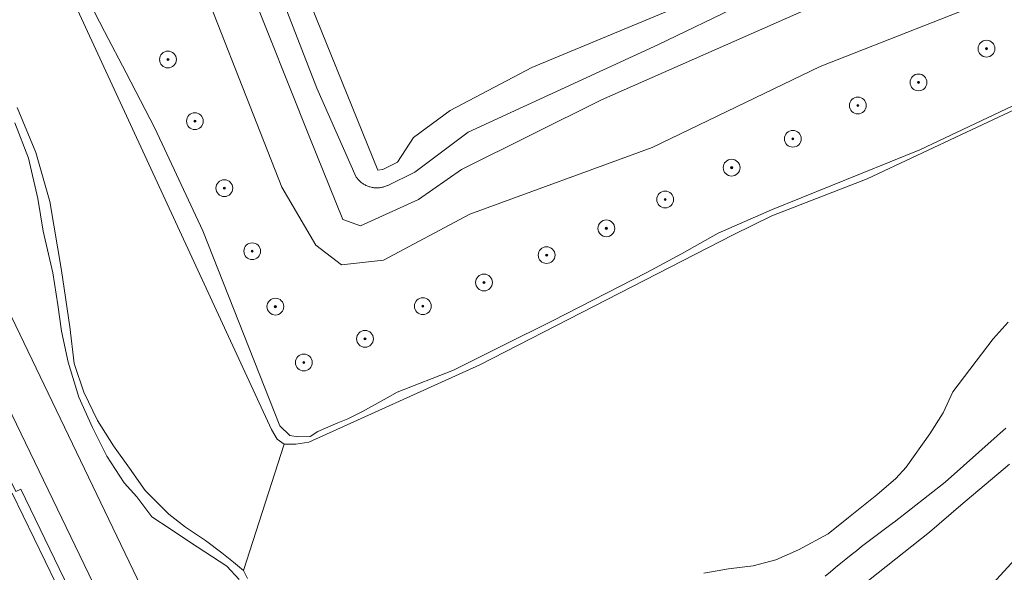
# Model space of a CAD drawing. Header units: metres. Extents: x 131489 to 134032, y 502353 to 503606.
# Tile 60 of 90: x 133261 to 133379, y 502909 to 502975. Entities that reach past the tile are written whole.
import ezdxf

# ---------------------------------------------------------------- set-up
doc = ezdxf.new("R2010")
doc.units = ezdxf.units.M
for name, color, linetype, lineweight in [('B-WE-GR-BEPLANTING_CULTUUR_HEESTERS-GV', 90, 'Continuous', 18), ('B-WE-GR-BOOM-S', 92, 'Continuous', 25), ('B-WE-GR-GRAS-GV', 60, 'Continuous', 13), ('B-WE-OG-TERREIN_CULTUURSCHEIDING-GV', 7, 'Continuous', 18), ('B-WE-OG-TERREIN_ERF-GV', 7, 'Continuous', 18), ('B-WE-OG-TERREIN_ONBEGROEID-GV', 7, 'Continuous', 18), ('B-WE-OG-WATER_SLOOT-GV', 120, 'Continuous', 18), ('B-WE-VH-VERHARDING_ASFALT-GV', 252, 'Continuous', 18), ('B-WE-VH-VERHARDING_BETONSTRAATSTEEN-GV', 252, 'Continuous', 18), ('B-WE-VH-VERHARDING_STRAATBAKSTEEN-GV', 252, 'Continuous', 18)]:
    doc.layers.add(name, color=color, linetype=linetype, lineweight=lineweight)

# ---------------------------------------------------------------- blocks, each defined once
blk = doc.blocks.new('SGR-BOOM_01-SO')
at = {"linetype": 'ByBlock', "lineweight": 18}
h = blk.add_hatch(color=0, dxfattribs=at)
h.dxf.hatch_style = 1
edge = h.paths.add_edge_path()
edge.add_arc((0, 0), 0.25, 0, 360)
at = {"color": 0, "linetype": 'ByBlock', "lineweight": 18}
for radius in [2, 0.25]:
    blk.add_circle((0, 0), radius, dxfattribs=at)

msp = doc.modelspace()

# ---------------------------------------------------------------- linework, layer by layer
at = {"layer": 'B-WE-GR-BEPLANTING_CULTUUR_HEESTERS-GV', "flags": 128}
for points in [[(133384.62, 502980.685), (133356.812, 502969.742), (133336.788, 502960.074), (133315.071, 502952.148), (133304.796, 502946.661), (133299.768, 502946.111), (133296.726, 502948.453), (133292.684, 502955.352), (133280.322, 502986.844)], [(133267.983, 502980.853), (133271.542, 502973.921), (133274.149, 502968.972), (133277.545, 502962.4), (133283.267, 502950.171), (133292.438, 502926.931), (133293.644, 502925.762), (133294.64, 502925.603), (133296.044, 502925.671), (133296.949, 502926.26), (133299.348, 502927.278), (133300.548, 502927.776), (133302.291, 502928.659), (133305.242, 502930.266), (133306.418, 502930.938), (133313.128, 502933.578), (133318.911, 502936.461), (133324.906, 502939.441), (133336.132, 502945.206), (133340.284, 502947.423), (133344.659, 502949.871), (133350.981, 502952.653), (133368.647, 502959.799), (133381.155, 502965.714)]]:
    msp.add_lwpolyline(points, dxfattribs=at)
at = {"layer": 'B-WE-GR-GRAS-GV', "flags": 128}
for points in [[(133401.64, 502996.442), (133370.212, 502982.886), (133355.245, 502976.568), (133330.756, 502965.765), (133314.062, 502957.476), (133308.964, 502953.889), (133302.043, 502950.742), (133299.945, 502951.529), (133296.007, 502961.247), (133288.664, 502979.704), (133279.84, 503000), (133279.647, 503000.444), (133271.387, 503019.769), (133269.269, 503012.269), (133274.603, 503000), (133280.322, 502986.844), (133292.684, 502955.352), (133296.726, 502948.453), (133299.768, 502946.111), (133304.796, 502946.661), (133315.071, 502952.148), (133336.788, 502960.074), (133356.812, 502969.742), (133384.62, 502980.685)], [(133342.825, 502978.104), (133322.468, 502969.603), (133312.747, 502964.5), (133308.351, 502961.278), (133306.444, 502958.349), (133304.697, 502957.474), (133304.099, 502957.398), (133291.281, 502989.084)], [(133288.664, 502988.285), (133296.864, 502967.135), (133301.546, 502956.558), (133301.611, 502956.469), (133301.678, 502956.383), (133301.749, 502956.3), (133301.823, 502956.218), (133301.9, 502956.14), (133301.98, 502956.065), (133302.062, 502955.992), (133302.147, 502955.923), (133302.235, 502955.857), (133302.324, 502955.794), (133302.416, 502955.734), (133302.51, 502955.677), (133302.606, 502955.625), (133302.704, 502955.575), (133302.804, 502955.529), (133302.905, 502955.487), (133303.008, 502955.449), (133303.112, 502955.414), (133303.218, 502955.384), (133303.324, 502955.357), (133303.431, 502955.334), (133303.539, 502955.315), (133303.648, 502955.3), (133303.757, 502955.288), (133303.867, 502955.281), (133303.976, 502955.278), (133304.086, 502955.279), (133304.195, 502955.284), (133304.305, 502955.293), (133304.414, 502955.305), (133304.522, 502955.322), (133304.63, 502955.343), (133304.737, 502955.367), (133304.843, 502955.396), (133304.947, 502955.428), (133305.051, 502955.464), (133305.153, 502955.504), (133305.254, 502955.548), (133305.293, 502955.566), (133308.528, 502957.163), (133314.888, 502961.929), (133337.555, 502972.346), (133347.264, 502977.027)], [(133347.264, 502977.027), (133337.555, 502972.346), (133314.888, 502961.929), (133308.528, 502957.163), (133305.293, 502955.566), (133305.254, 502955.548), (133305.153, 502955.504), (133305.051, 502955.464), (133304.947, 502955.428), (133304.843, 502955.396), (133304.737, 502955.367), (133304.63, 502955.343), (133304.522, 502955.322), (133304.414, 502955.305), (133304.305, 502955.293), (133304.195, 502955.284), (133304.086, 502955.279), (133303.976, 502955.278), (133303.867, 502955.281), (133303.757, 502955.288), (133303.648, 502955.3), (133303.539, 502955.315), (133303.431, 502955.334), (133303.324, 502955.357), (133303.218, 502955.384), (133303.112, 502955.414), (133303.008, 502955.449), (133302.905, 502955.487), (133302.804, 502955.529), (133302.704, 502955.575), (133302.606, 502955.625), (133302.51, 502955.677), (133302.416, 502955.734), (133302.324, 502955.794), (133302.235, 502955.857), (133302.147, 502955.923), (133302.062, 502955.992), (133301.98, 502956.065), (133301.9, 502956.14), (133301.823, 502956.218), (133301.749, 502956.3), (133301.678, 502956.383), (133301.611, 502956.469), (133301.546, 502956.558), (133296.864, 502967.135), (133288.664, 502988.285)], [(133288.664, 502979.704), (133296.007, 502961.247), (133299.945, 502951.529), (133302.043, 502950.742), (133308.964, 502953.889), (133314.062, 502957.476), (133330.756, 502965.765), (133355.245, 502976.568)], [(133379.185, 502939.3), (133377.396, 502937.305), (133372.6, 502930.965), (133371.451, 502928.469), (133369.846, 502925.976), (133367.02, 502922.014), (133365.791, 502920.646), (133363.528, 502918.699), (133360.16, 502916.021), (133357.751, 502914.059), (133354.212, 502912.152), (133351.496, 502910.99), (133348.797, 502910.264), (133345.895, 502909.896), (133342.94, 502909.399)], [(133357.399, 502909.039), (133358.01, 502909.549), (133358.624, 502910.055), (133359.241, 502910.559), (133359.861, 502911.059), (133360.482, 502911.556), (133361.107, 502912.05), (133361.733, 502912.541), (133362.363, 502913.029), (133362.994, 502913.513), (133363.628, 502913.995), (133364.265, 502914.473), (133364.904, 502914.948), (133365.545, 502915.42), (133365.592, 502915.454), (133371.671, 502920.233), (133377.875, 502925.753), (133378.212, 502926.051), (133378.552, 502926.346), (133378.895, 502926.637)], [(133379.358, 502922.384), (133373.546, 502917.487), (133369.795, 502914.284), (133358.556, 502905.336)], [(133374.885, 502905.442), (133382.035, 502913.267)]]:
    msp.add_lwpolyline(points, dxfattribs=at)
at = {"layer": 'B-WE-OG-TERREIN_CULTUURSCHEIDING-GV', "flags": 128}
for points in [[(133246.517, 502968.954), (133275.471, 502908.762)], [(133287.588, 502908.617), (133286.135, 502910.2), (133281.676, 502913.128), (133279.381, 502914.681), (133277.217, 502916.088), (133275.412, 502918.461), (133273.919, 502920.13), (133271.852, 502923.339), (133270.128, 502926.744), (133268.502, 502930.363), (133267.236, 502934.523), (133266.429, 502938.224), (133266.016, 502941.353), (133265.389, 502945.153), (133264.253, 502950.132), (133263.61, 502954.014), (133262.524, 502958.829), (133260.881, 502963.037)]]:
    msp.add_lwpolyline(points, dxfattribs=at)
at = {"layer": 'B-WE-OG-TERREIN_ERF-GV', "flags": 128}
msp.add_lwpolyline([(133259.348, 502905.02), (133265.788, 502908.119), (133260.585, 502918.897)], dxfattribs=at)
at = {"layer": 'B-WE-OG-TERREIN_ONBEGROEID-GV', "flags": 128}
msp.add_lwpolyline([(133291.281, 502989.084), (133304.099, 502957.398), (133304.697, 502957.474), (133306.444, 502958.349), (133308.351, 502961.278), (133312.747, 502964.5), (133322.468, 502969.603), (133342.825, 502978.104)], dxfattribs=at)
at = {"layer": 'B-WE-OG-WATER_SLOOT-GV', "flags": 128}
for points in [[(133257.823, 502999.193), (133291.45, 502926.477), (133292.114, 502925.335), (133292.962, 502924.745), (133294.363, 502924.745), (133295.911, 502925.004), (133316.255, 502934.185), (133346.444, 502949.692), (133351.046, 502951.944), (133362.387, 502956.34), (133374.206, 502961.916), (133382.453, 502965.757)], [(133261.165, 502964.859), (133263.381, 502959.503), (133265.045, 502953.648), (133266.435, 502945.417), (133267.437, 502938.733), (133267.939, 502934.369), (133269.103, 502930.945), (133270.709, 502927.576), (133272.646, 502924.54), (133274.527, 502921.89), (133276.408, 502919.24), (133279.229, 502916.426), (133281.22, 502914.881), (133283.597, 502913.281), (133285.532, 502911.792), (133286.914, 502910.688), (133288.131, 502909.695), (133292.962, 502924.745), (133292.114, 502925.335), (133291.45, 502926.477), (133257.823, 502999.193)], [(133381.155, 502965.714), (133368.647, 502959.799), (133350.981, 502952.653), (133344.659, 502949.871), (133340.284, 502947.423), (133336.132, 502945.206), (133324.906, 502939.441), (133318.911, 502936.461), (133313.128, 502933.578), (133306.418, 502930.938), (133305.242, 502930.266), (133302.291, 502928.659), (133300.548, 502927.776), (133299.348, 502927.278), (133296.949, 502926.26), (133296.044, 502925.671), (133294.64, 502925.603), (133293.644, 502925.762), (133292.438, 502926.931), (133283.267, 502950.171), (133277.545, 502962.4), (133274.149, 502968.972), (133271.542, 502973.921), (133267.983, 502980.853)], [(133382.453, 502965.757), (133374.206, 502961.916), (133362.387, 502956.34), (133351.046, 502951.944), (133346.444, 502949.692), (133316.255, 502934.185), (133295.911, 502925.004), (133294.363, 502924.745), (133292.962, 502924.745), (133288.131, 502909.695), (133288.574, 502908.756)], [(133288.574, 502908.756), (133288.131, 502909.695), (133286.914, 502910.688), (133285.532, 502911.792), (133283.597, 502913.281), (133281.22, 502914.881), (133279.229, 502916.426), (133276.408, 502919.24), (133274.527, 502921.89), (133272.646, 502924.54), (133270.709, 502927.576), (133269.103, 502930.945), (133267.939, 502934.369), (133267.437, 502938.733), (133266.435, 502945.417), (133265.045, 502953.648), (133263.381, 502959.503), (133261.165, 502964.859)], [(133260.881, 502963.037), (133262.524, 502958.829), (133263.61, 502954.014), (133264.253, 502950.132), (133265.389, 502945.153), (133266.016, 502941.353), (133266.429, 502938.224), (133267.236, 502934.523), (133268.502, 502930.363), (133270.128, 502926.744), (133271.852, 502923.339), (133273.919, 502920.13), (133275.412, 502918.461), (133277.217, 502916.088), (133279.381, 502914.681), (133281.676, 502913.128), (133286.135, 502910.2), (133287.588, 502908.617)], [(133342.94, 502909.399), (133345.895, 502909.896), (133348.797, 502910.264), (133351.496, 502910.99), (133354.212, 502912.152), (133357.751, 502914.059), (133360.16, 502916.021), (133363.528, 502918.699), (133365.791, 502920.646), (133367.02, 502922.014), (133369.846, 502925.976), (133371.451, 502928.469), (133372.6, 502930.965), (133377.396, 502937.305), (133379.185, 502939.3)]]:
    msp.add_lwpolyline(points, dxfattribs=at)
at = {"layer": 'B-WE-VH-VERHARDING_ASFALT-GV', "flags": 128}
for points in [[(133378.895, 502926.637), (133378.552, 502926.346), (133378.212, 502926.051), (133377.875, 502925.753), (133371.671, 502920.233), (133365.592, 502915.454), (133365.545, 502915.42), (133364.904, 502914.948), (133364.265, 502914.473), (133363.628, 502913.995), (133362.994, 502913.513), (133362.363, 502913.029), (133361.733, 502912.541), (133361.107, 502912.05), (133360.482, 502911.556), (133359.861, 502911.059), (133359.241, 502910.559), (133358.624, 502910.055), (133358.01, 502909.549), (133357.399, 502909.039)], [(133358.556, 502905.336), (133369.795, 502914.284), (133373.546, 502917.487), (133379.358, 502922.384)], [(133382.035, 502913.267), (133374.885, 502905.442)]]:
    msp.add_lwpolyline(points, dxfattribs=at)
at = {"layer": 'B-WE-VH-VERHARDING_BETONSTRAATSTEEN-GV', "flags": 128}
msp.add_lwpolyline([(133271.43, 502896.372), (133272.466, 502896.871), (133261.605, 502919.388), (133260.989, 502919.091), (133260.409, 502920.326), (133259.396, 502919.798), (133259.143, 502920.322), (133255.169, 502918.407), (133221.161, 502902.023), (133219.806, 502901.37), (133213.689, 502898.423), (133176.962, 502880.729), (133173.291, 502878.96), (133173.488, 502878.506), (133172.447, 502877.993), (133183.861, 502854.205), (133184.393, 502854.467)], close=True, dxfattribs=at)
msp.add_lwpolyline([(133260.585, 502918.897), (133265.788, 502908.119), (133270.783, 502897.747), (133264.103, 502894.53), (133259.238, 502892.188)], dxfattribs=at)
at = {"layer": 'B-WE-VH-VERHARDING_STRAATBAKSTEEN-GV', "flags": 128}
msp.add_lwpolyline([(133275.471, 502908.762), (133246.517, 502968.954), (133152.521, 502923.674), (133139.334, 502917.322), (133138.753, 502917.042), (133070.408, 502884.119), (133068.658, 502883.275), (133058.789, 502878.521), (133060.792, 502874.323), (133072.233, 502850.347), (133074.39, 502845.826), (133079.314, 502835.505), (133081.439, 502831.053), (133085.786, 502821.941), (133087.865, 502817.584), (133092.455, 502807.966), (133093.361, 502806.066), (133281.318, 502896.608), (133280.608, 502898.083)], close=True, dxfattribs=at)
for points in [[(133245.478, 502959.43), (133275.045, 502898.127), (133272.466, 502896.871), (133271.43, 502896.372), (133184.393, 502854.467)], [(133260.989, 502919.091), (133261.605, 502919.388), (133272.466, 502896.871), (133275.045, 502898.127), (133245.478, 502959.43)]]:
    msp.add_lwpolyline(points, dxfattribs=at)

# ---------------------------------------------------------------- block references
at = {"layer": 'B-WE-GR-BOOM-S', "xscale": 0.5, "yscale": 0.5, "zscale": 0.5}
for p in [(133376.598, 502971.857), (133279.118, 502970.566), (133368.509, 502967.841), (133361.279, 502965.087), (133282.331, 502963.222), (133353.534, 502961.128), (133346.247, 502957.686), (133285.831, 502955.247), (133338.329, 502953.899), (133331.329, 502950.456), (133289.158, 502947.731), (133324.215, 502947.272), (133316.756, 502944.002), (133309.469, 502941.19), (133291.912, 502941.133), (133302.584, 502937.289), (133295.298, 502934.477)]:
    msp.add_blockref('SGR-BOOM_01-SO', p, dxfattribs=at)

doc.saveas('drawing.dxf')
